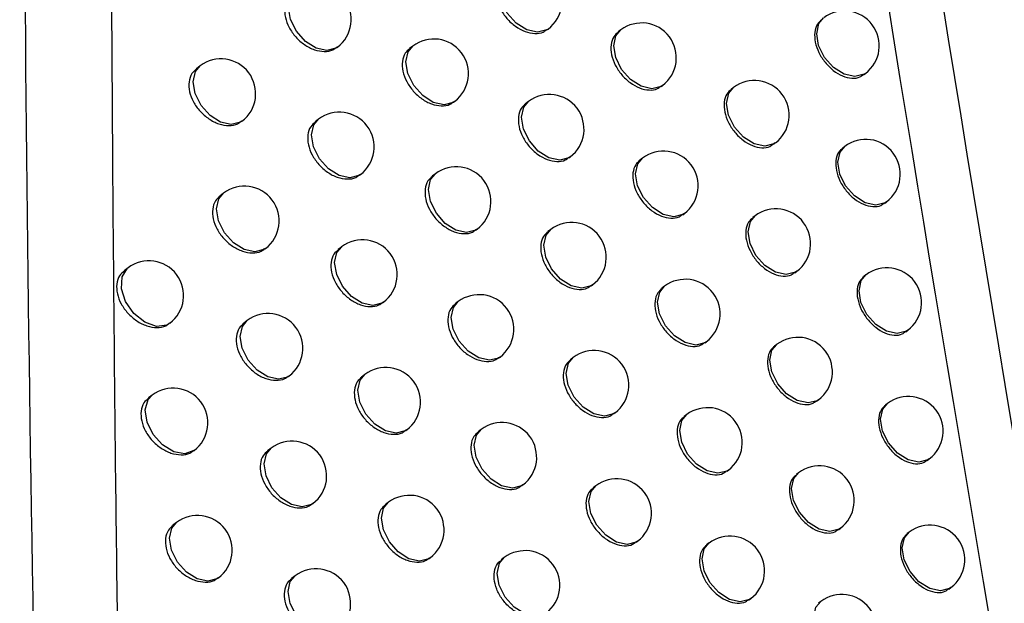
# Model space of a CAD drawing. Header units: millimetres. Extents: x 15231 to 16570, y 10019 to 11489.
# Tile 79 of 206: x 16370 to 16384, y 10265 to 10274. Entities that reach past the tile are written whole.
import ezdxf

# ---------------------------------------------------------------- set-up
doc = ezdxf.new("R2010")
doc.units = ezdxf.units.MM

msp = doc.modelspace()

# ---------------------------------------------------------------- linework, layer by layer
at = {"color": 7, "linetype": 'Continuous', "lineweight": 25}
for p, q in [((16377.265, 10273.475), (16377.283, 10273.488)), ((16378.328, 10273.474), (16378.29, 10273.445)), ((16374.236, 10273.219), (16374.246, 10273.226)), ((16375.332, 10273.243), (16375.286, 10273.208)), ((16372.268, 10272.956), (16372.214, 10272.916)), ((16381.825, 10272.827), (16381.855, 10272.849)), ((16378.909, 10272.659), (16378.931, 10272.676)), ((16379.953, 10272.644), (16379.919, 10272.618)), ((16375.921, 10272.434), (16375.935, 10272.445)), ((16376.999, 10272.444), (16376.957, 10272.412)), ((16372.864, 10272.153), (16372.871, 10272.158)), ((16373.974, 10272.188), (16373.925, 10272.151)), ((16380.53, 10271.826), (16380.556, 10271.846)), ((16381.556, 10271.797), (16381.526, 10271.775)), ((16377.583, 10271.632), (16377.601, 10271.646)), ((16378.642, 10271.628), (16378.605, 10271.6)), ((16374.566, 10271.381), (16374.577, 10271.39)), ((16375.658, 10271.402), (16375.613, 10271.368)), ((16372.607, 10271.122), (16372.554, 10271.082)), ((16382.128, 10270.976), (16382.158, 10270.999)), ((16379.222, 10270.813), (16379.245, 10270.83)), ((16380.264, 10270.795), (16380.23, 10270.77)), ((16376.245, 10270.593), (16376.261, 10270.604)), ((16377.32, 10270.6), (16377.279, 10270.569)), ((16374.308, 10270.35), (16374.259, 10270.313)), ((16373.201, 10270.318), (16373.209, 10270.324)), ((16371.23, 10270.047), (16371.174, 10270.004)), ((16380.839, 10269.977), (16380.866, 10269.997)), ((16381.862, 10269.946), (16381.833, 10269.924)), ((16377.903, 10269.787), (16377.922, 10269.802)), ((16378.959, 10269.781), (16378.922, 10269.753)), ((16374.898, 10269.542), (16374.91, 10269.552)), ((16375.986, 10269.56), (16375.942, 10269.527)), ((16372.948, 10269.287), (16372.896, 10269.248)), ((16382.434, 10269.124), (16382.465, 10269.148)), ((16379.538, 10268.965), (16379.562, 10268.983)), ((16380.576, 10268.945), (16380.544, 10268.921)), ((16376.573, 10268.75), (16376.589, 10268.762)), ((16377.643, 10268.755), (16377.603, 10268.724)), ((16374.643, 10268.51), (16374.596, 10268.474)), ((16373.541, 10268.482), (16373.55, 10268.488)), ((16371.579, 10268.213), (16371.524, 10268.172)), ((16381.151, 10268.126), (16381.179, 10268.147)), ((16382.172, 10268.093), (16382.143, 10268.071)), ((16378.226, 10267.941), (16378.246, 10267.957)), ((16379.279, 10267.932), (16379.243, 10267.905)), ((16375.233, 10267.702), (16375.246, 10267.712)), ((16376.317, 10267.717), (16376.274, 10267.684)), ((16372.175, 10267.411), (16372.181, 10267.415)), ((16373.291, 10267.449), (16373.24, 10267.411)), ((16382.743, 10267.271), (16382.774, 10267.295)), ((16379.857, 10267.116), (16379.881, 10267.134)), ((16380.892, 10267.094), (16380.86, 10267.07)), ((16376.903, 10266.906), (16376.92, 10266.919)), ((16377.97, 10266.908), (16377.93, 10266.878)), ((16374.981, 10266.669), (16374.935, 10266.634)), ((16373.883, 10266.644), (16373.893, 10266.651)), ((16371.93, 10266.378), (16371.876, 10266.338)), ((16381.466, 10266.274), (16381.494, 10266.296)), ((16382.484, 10266.239), (16382.456, 10266.218)), ((16378.551, 10266.094), (16378.572, 10266.11)), ((16379.601, 10266.083), (16379.565, 10266.056)), ((16375.57, 10265.86), (16375.584, 10265.871)), ((16376.651, 10265.872), (16376.608, 10265.84)), ((16372.525, 10265.575), (16372.532, 10265.58)), ((16373.636, 10265.61), (16373.587, 10265.573)), ((16383.054, 10265.416), (16383.086, 10265.441)), ((16380.178, 10265.265), (16380.203, 10265.284)), ((16381.21, 10265.241), (16381.179, 10265.217))]:
    msp.add_line(p, q, dxfattribs=at)
at = {"color": 7, "linetype": 'Continuous', "lineweight": 25, "flags": 128}
for points in [[(16377.283, 10273.488), (16377.262, 10273.474), (16377.13, 10273.441), (16376.976, 10273.475), (16376.823, 10273.572), (16376.694, 10273.717), (16376.608, 10273.888), (16376.58, 10274.059), (16376.612, 10274.204), (16376.68, 10274.286)], [(16374.246, 10273.226), (16374.225, 10273.212), (16374.094, 10273.179), (16373.94, 10273.213), (16373.786, 10273.31), (16373.657, 10273.455), (16373.572, 10273.626), (16373.543, 10273.797), (16373.576, 10273.942), (16373.644, 10274.024)], [(16381.855, 10272.849), (16381.834, 10272.835), (16381.703, 10272.802), (16381.548, 10272.836), (16381.395, 10272.933), (16381.266, 10273.078), (16381.18, 10273.249), (16381.152, 10273.42), (16381.185, 10273.565), (16381.252, 10273.648)], [(16378.931, 10272.676), (16378.91, 10272.662), (16378.778, 10272.628), (16378.624, 10272.663), (16378.471, 10272.76), (16378.342, 10272.905), (16378.256, 10273.076), (16378.228, 10273.247), (16378.26, 10273.391), (16378.328, 10273.474)], [(16375.935, 10272.445), (16375.914, 10272.431), (16375.783, 10272.397), (16375.628, 10272.431), (16375.475, 10272.529), (16375.346, 10272.674), (16375.261, 10272.845), (16375.232, 10273.016), (16375.265, 10273.16), (16375.332, 10273.243)], [(16372.871, 10272.158), (16372.85, 10272.144), (16372.718, 10272.111), (16372.564, 10272.145), (16372.411, 10272.242), (16372.282, 10272.387), (16372.196, 10272.558), (16372.168, 10272.729), (16372.2, 10272.874), (16372.268, 10272.956)], [(16380.556, 10271.846), (16380.535, 10271.832), (16380.404, 10271.798), (16380.249, 10271.833), (16380.096, 10271.93), (16379.967, 10272.075), (16379.882, 10272.246), (16379.853, 10272.417), (16379.886, 10272.562), (16379.953, 10272.644)], [(16377.601, 10271.646), (16377.58, 10271.632), (16377.449, 10271.598), (16377.295, 10271.633), (16377.141, 10271.73), (16377.012, 10271.875), (16376.927, 10272.046), (16376.898, 10272.217), (16376.931, 10272.361), (16376.999, 10272.444)], [(16374.577, 10271.39), (16374.556, 10271.376), (16374.424, 10271.342), (16374.27, 10271.377), (16374.117, 10271.474), (16373.988, 10271.619), (16373.902, 10271.79), (16373.874, 10271.961), (16373.906, 10272.105), (16373.974, 10272.188)], [(16382.158, 10270.999), (16382.138, 10270.985), (16382.006, 10270.952), (16381.852, 10270.986), (16381.699, 10271.083), (16381.569, 10271.228), (16381.484, 10271.399), (16381.455, 10271.57), (16381.488, 10271.715), (16381.556, 10271.797)], [(16379.245, 10270.83), (16379.224, 10270.816), (16379.092, 10270.782), (16378.938, 10270.817), (16378.785, 10270.914), (16378.656, 10271.059), (16378.57, 10271.23), (16378.542, 10271.401), (16378.574, 10271.546), (16378.642, 10271.628)], [(16376.261, 10270.604), (16376.24, 10270.59), (16376.108, 10270.557), (16375.954, 10270.591), (16375.801, 10270.688), (16375.672, 10270.833), (16375.586, 10271.004), (16375.558, 10271.175), (16375.59, 10271.32), (16375.658, 10271.402)], [(16373.209, 10270.324), (16373.188, 10270.31), (16373.057, 10270.277), (16372.903, 10270.311), (16372.749, 10270.408), (16372.62, 10270.553), (16372.535, 10270.724), (16372.506, 10270.895), (16372.539, 10271.04), (16372.607, 10271.122)], [(16380.866, 10269.997), (16380.845, 10269.983), (16380.714, 10269.95), (16380.56, 10269.984), (16380.406, 10270.081), (16380.277, 10270.226), (16380.192, 10270.397), (16380.163, 10270.568), (16380.196, 10270.713), (16380.264, 10270.795)], [(16377.922, 10269.802), (16377.901, 10269.788), (16377.77, 10269.754), (16377.616, 10269.789), (16377.462, 10269.886), (16377.333, 10270.031), (16377.248, 10270.202), (16377.219, 10270.373), (16377.252, 10270.518), (16377.32, 10270.6)], [(16374.91, 10269.552), (16374.889, 10269.538), (16374.758, 10269.504), (16374.604, 10269.538), (16374.45, 10269.636), (16374.321, 10269.781), (16374.236, 10269.952), (16374.207, 10270.123), (16374.24, 10270.267), (16374.308, 10270.35)], [(16371.832, 10269.249), (16371.79, 10269.223), (16371.641, 10269.203), (16371.473, 10269.262), (16371.315, 10269.388), (16371.195, 10269.56), (16371.134, 10269.747), (16371.144, 10269.917), (16371.221, 10270.04), (16371.23, 10270.047)], [(16382.465, 10269.148), (16382.444, 10269.134), (16382.313, 10269.1), (16382.158, 10269.134), (16382.005, 10269.232), (16381.876, 10269.377), (16381.79, 10269.548), (16381.762, 10269.718), (16381.795, 10269.863), (16381.862, 10269.946)], [(16379.562, 10268.983), (16379.541, 10268.969), (16379.409, 10268.935), (16379.255, 10268.97), (16379.102, 10269.067), (16378.973, 10269.212), (16378.887, 10269.383), (16378.859, 10269.554), (16378.891, 10269.698), (16378.959, 10269.781)], [(16376.589, 10268.762), (16376.568, 10268.748), (16376.437, 10268.715), (16376.282, 10268.749), (16376.129, 10268.846), (16376, 10268.991), (16375.915, 10269.162), (16375.886, 10269.333), (16375.919, 10269.478), (16375.986, 10269.56)], [(16373.55, 10268.488), (16373.529, 10268.474), (16373.398, 10268.441), (16373.244, 10268.475), (16373.09, 10268.572), (16372.961, 10268.717), (16372.876, 10268.888), (16372.847, 10269.059), (16372.88, 10269.204), (16372.948, 10269.287)], [(16381.179, 10268.147), (16381.158, 10268.133), (16381.027, 10268.1), (16380.872, 10268.134), (16380.719, 10268.231), (16380.59, 10268.376), (16380.504, 10268.547), (16380.476, 10268.718), (16380.508, 10268.863), (16380.576, 10268.945)], [(16378.246, 10267.957), (16378.225, 10267.943), (16378.094, 10267.909), (16377.939, 10267.943), (16377.786, 10268.04), (16377.657, 10268.186), (16377.571, 10268.357), (16377.543, 10268.527), (16377.575, 10268.672), (16377.643, 10268.755)], [(16375.246, 10267.712), (16375.225, 10267.698), (16375.093, 10267.664), (16374.939, 10267.699), (16374.786, 10267.796), (16374.657, 10267.941), (16374.571, 10268.112), (16374.543, 10268.283), (16374.575, 10268.427), (16374.643, 10268.51)], [(16372.181, 10267.415), (16372.18, 10267.414), (16372.048, 10267.368), (16371.888, 10267.397), (16371.727, 10267.495), (16371.591, 10267.646), (16371.504, 10267.826), (16371.479, 10268.003), (16371.521, 10268.149), (16371.579, 10268.213)], [(16382.774, 10267.295), (16382.753, 10267.281), (16382.622, 10267.247), (16382.468, 10267.282), (16382.314, 10267.379), (16382.185, 10267.524), (16382.1, 10267.695), (16382.071, 10267.866), (16382.104, 10268.01), (16382.172, 10268.093)], [(16379.881, 10267.134), (16379.86, 10267.12), (16379.729, 10267.087), (16379.575, 10267.121), (16379.421, 10267.218), (16379.292, 10267.363), (16379.207, 10267.534), (16379.178, 10267.705), (16379.211, 10267.85), (16379.279, 10267.932)], [(16376.92, 10266.919), (16376.899, 10266.905), (16376.767, 10266.871), (16376.613, 10266.906), (16376.46, 10267.003), (16376.331, 10267.148), (16376.245, 10267.319), (16376.217, 10267.49), (16376.249, 10267.635), (16376.317, 10267.717)], [(16373.893, 10266.651), (16373.872, 10266.637), (16373.741, 10266.603), (16373.587, 10266.638), (16373.433, 10266.735), (16373.304, 10266.88), (16373.219, 10267.051), (16373.19, 10267.222), (16373.223, 10267.367), (16373.291, 10267.449)], [(16381.494, 10266.296), (16381.474, 10266.282), (16381.342, 10266.248), (16381.188, 10266.282), (16381.035, 10266.38), (16380.905, 10266.525), (16380.82, 10266.696), (16380.791, 10266.867), (16380.824, 10267.011), (16380.892, 10267.094)], [(16378.572, 10266.11), (16378.551, 10266.096), (16378.42, 10266.062), (16378.266, 10266.097), (16378.112, 10266.194), (16377.983, 10266.339), (16377.898, 10266.51), (16377.869, 10266.681), (16377.902, 10266.825), (16377.97, 10266.908)], [(16375.584, 10265.871), (16375.563, 10265.857), (16375.431, 10265.823), (16375.277, 10265.857), (16375.124, 10265.955), (16374.995, 10266.1), (16374.909, 10266.271), (16374.881, 10266.442), (16374.913, 10266.586), (16374.981, 10266.669)], [(16372.532, 10265.58), (16372.511, 10265.566), (16372.38, 10265.533), (16372.226, 10265.567), (16372.072, 10265.664), (16371.943, 10265.809), (16371.858, 10265.98), (16371.829, 10266.151), (16371.862, 10266.296), (16371.93, 10266.378)], [(16383.086, 10265.441), (16383.065, 10265.427), (16382.934, 10265.393), (16382.78, 10265.427), (16382.626, 10265.525), (16382.497, 10265.67), (16382.412, 10265.841), (16382.383, 10266.012), (16382.416, 10266.156), (16382.484, 10266.239)], [(16380.203, 10265.284), (16380.182, 10265.27), (16380.051, 10265.237), (16379.897, 10265.271), (16379.743, 10265.368), (16379.614, 10265.513), (16379.529, 10265.684), (16379.5, 10265.855), (16379.533, 10266), (16379.601, 10266.083)], [(16377.253, 10265.074), (16377.232, 10265.06), (16377.101, 10265.026), (16376.947, 10265.061), (16376.793, 10265.158), (16376.664, 10265.303), (16376.579, 10265.474), (16376.55, 10265.645), (16376.583, 10265.79), (16376.651, 10265.872)], [(16374.239, 10264.812), (16374.218, 10264.798), (16374.086, 10264.764), (16373.932, 10264.799), (16373.779, 10264.896), (16373.65, 10265.041), (16373.564, 10265.212), (16373.536, 10265.383), (16373.568, 10265.528), (16373.636, 10265.61)], [(16381.813, 10264.443), (16381.792, 10264.429), (16381.66, 10264.395), (16381.506, 10264.43), (16381.353, 10264.527), (16381.224, 10264.672), (16381.138, 10264.843), (16381.11, 10265.014), (16381.142, 10265.158), (16381.21, 10265.241)]]:
    msp.add_lwpolyline(points, dxfattribs=at)
at = {"color": 7, "linetype": 'Continuous', "lineweight": 25}
for centre in [(16376.981, 10273.887), (16373.945, 10273.625), (16381.554, 10273.248), (16378.63, 10273.075), (16375.634, 10272.844), (16372.569, 10272.557), (16380.255, 10272.245), (16377.3, 10272.045), (16374.276, 10271.789), (16381.857, 10271.398), (16378.944, 10271.229), (16375.959, 10271.003), (16372.908, 10270.723), (16380.565, 10270.396), (16377.621, 10270.201), (16374.609, 10269.951), (16371.531, 10269.648), (16382.164, 10269.547), (16379.26, 10269.382), (16376.288, 10269.161), (16373.249, 10268.888), (16380.878, 10268.546), (16377.945, 10268.356), (16374.944, 10268.111), (16371.88, 10267.814), (16382.473, 10267.694), (16379.58, 10267.533), (16376.618, 10267.318), (16373.592, 10267.05), (16381.193, 10266.695), (16378.271, 10266.509), (16375.283, 10266.27), (16372.231, 10265.979), (16382.785, 10265.84), (16379.902, 10265.683), (16376.952, 10265.473), (16373.938, 10265.211), (16381.512, 10264.842)]:
    msp.add_arc(centre, 0.5, 307.0492, 127.0492, dxfattribs=at)
msp.add_open_spline([(16387.242, 10248.939), (16382.935, 10272.71), (16379.344, 10296.169), (16376.414, 10319.284)], degree=3, dxfattribs=at)
for points, knots in [([(16370.256, 10318.29), (16370.047, 10309.368), (16369.629, 10291.523), (16369.747, 10265.005), (16370.283, 10247.321), (16370.543, 10238.742)], [0, 0, 0, 0, 0.339841, 0.679707, 1, 1, 1, 1]), ([(16376.53, 10312.237), (16377.966, 10301.399), (16379.546, 10290.479), (16383.01, 10268.486), (16384.891, 10257.424), (16386.928, 10246.301)], [0, 0, 0, 0, 0.5, 0.5, 1, 1, 1, 1]), ([(16370.997, 10288.109), (16370.992, 10287.125), (16370.98, 10285.147), (16370.973, 10282.157), (16370.973, 10279.128), (16370.981, 10275.508), (16371.006, 10271.264), (16371.052, 10266.366), (16371.1, 10263.053), (16371.124, 10261.376)], [0, 0, 0, 0, 0.110782, 0.222927, 0.336436, 0.45131, 0.629589, 0.812485, 1, 1, 1, 1]), ([(16376.641, 10274.251), (16376.617, 10274.231), (16376.563, 10274.186), (16376.529, 10274.07), (16376.536, 10273.927), (16376.59, 10273.776), (16376.685, 10273.635), (16376.81, 10273.52), (16376.952, 10273.444), (16377.091, 10273.416), (16377.201, 10273.429), (16377.245, 10273.467), (16377.261, 10273.481)], [0, 0, 0, 0, 0.085319, 0.192601, 0.299754, 0.406886, 0.514115, 0.62151, 0.729052, 0.836655, 0.944214, 1, 1, 1, 1]), ([(16373.596, 10273.983), (16373.572, 10273.962), (16373.517, 10273.916), (16373.482, 10273.8), (16373.489, 10273.657), (16373.545, 10273.508), (16373.642, 10273.369), (16373.77, 10273.256), (16373.915, 10273.182), (16374.058, 10273.157), (16374.17, 10273.172), (16374.216, 10273.211), (16374.232, 10273.224)], [0, 0, 0, 0, 0.085479, 0.192618, 0.299424, 0.406165, 0.513137, 0.620523, 0.728303, 0.836279, 0.94418, 1, 1, 1, 1]), ([(16381.225, 10273.621), (16381.202, 10273.602), (16381.151, 10273.558), (16381.118, 10273.443), (16381.124, 10273.3), (16381.177, 10273.147), (16381.269, 10273.004), (16381.389, 10272.885), (16381.525, 10272.805), (16381.659, 10272.774), (16381.763, 10272.783), (16381.806, 10272.82), (16381.821, 10272.833)], [0, 0, 0, 0, 0.085169, 0.192545, 0.299921, 0.407298, 0.514676, 0.622053, 0.729426, 0.836797, 0.944169, 1, 1, 1, 1]), ([(16378.293, 10273.441), (16378.27, 10273.422), (16378.217, 10273.377), (16378.183, 10273.262), (16378.19, 10273.119), (16378.244, 10272.967), (16378.337, 10272.825), (16378.461, 10272.709), (16378.6, 10272.631), (16378.738, 10272.602), (16378.845, 10272.614), (16378.889, 10272.652), (16378.904, 10272.665)], [0, 0, 0, 0, 0.085255, 0.192587, 0.299865, 0.407136, 0.514456, 0.621851, 0.729306, 0.836777, 0.944219, 1, 1, 1, 1]), ([(16375.289, 10273.204), (16375.265, 10273.184), (16375.211, 10273.139), (16375.177, 10273.022), (16375.183, 10272.88), (16375.239, 10272.729), (16375.335, 10272.59), (16375.461, 10272.476), (16375.604, 10272.4), (16375.745, 10272.374), (16375.856, 10272.387), (16375.901, 10272.426), (16375.916, 10272.439)], [0, 0, 0, 0, 0.0853801, 0.1926083, 0.2996286, 0.4066091, 0.5137389, 0.62113, 0.7287637, 0.8365099, 0.9441991, 1, 1, 1, 1]), ([(16372.217, 10272.912), (16372.193, 10272.892), (16372.137, 10272.845), (16372.102, 10272.728), (16372.109, 10272.586), (16372.166, 10272.437), (16372.263, 10272.299), (16372.392, 10272.188), (16372.539, 10272.114), (16372.684, 10272.09), (16372.797, 10272.106), (16372.844, 10272.145), (16372.859, 10272.159)], [0, 0, 0, 0, 0.0855706, 0.1926244, 0.2992353, 0.4057584, 0.5125886, 0.619969, 0.7278822, 0.83607, 0.9441664, 1, 1, 1, 1]), ([(16379.922, 10272.615), (16379.899, 10272.596), (16379.847, 10272.552), (16379.814, 10272.436), (16379.82, 10272.293), (16379.874, 10272.141), (16379.966, 10271.998), (16380.088, 10271.881), (16380.226, 10271.801), (16380.361, 10271.771), (16380.467, 10271.782), (16380.511, 10271.819), (16380.526, 10271.832)], [0, 0, 0, 0, 0.0852048, 0.1925678, 0.2999192, 0.4072727, 0.5146422, 0.622031, 0.7294295, 0.8368232, 0.9442037, 1, 1, 1, 1]), ([(16376.96, 10272.409), (16376.936, 10272.389), (16376.883, 10272.344), (16376.849, 10272.228), (16376.855, 10272.085), (16376.91, 10271.934), (16377.005, 10271.793), (16377.129, 10271.678), (16377.27, 10271.601), (16377.409, 10271.574), (16377.518, 10271.586), (16377.563, 10271.624), (16377.578, 10271.637)], [0, 0, 0, 0, 0.085303, 0.192598, 0.29978, 0.406945, 0.514195, 0.621589, 0.729111, 0.836683, 0.944214, 1, 1, 1, 1]), ([(16373.928, 10272.147), (16373.904, 10272.127), (16373.849, 10272.081), (16373.814, 10271.964), (16373.821, 10271.822), (16373.877, 10271.672), (16373.974, 10271.533), (16374.101, 10271.42), (16374.245, 10271.345), (16374.388, 10271.32), (16374.5, 10271.335), (16374.546, 10271.374), (16374.561, 10271.387)], [0, 0, 0, 0, 0.085452, 0.192614, 0.299475, 0.406277, 0.513288, 0.620674, 0.728416, 0.836334, 0.944182, 1, 1, 1, 1]), ([(16381.529, 10271.771), (16381.506, 10271.752), (16381.455, 10271.709), (16381.422, 10271.594), (16381.429, 10271.451), (16381.481, 10271.298), (16381.573, 10271.154), (16381.693, 10271.035), (16381.828, 10270.954), (16381.962, 10270.923), (16382.066, 10270.932), (16382.109, 10270.969), (16382.124, 10270.982)], [0, 0, 0, 0, 0.085163, 0.19254, 0.299917, 0.407294, 0.51467, 0.622044, 0.729414, 0.836785, 0.94416, 1, 1, 1, 1]), ([(16378.608, 10271.596), (16378.584, 10271.577), (16378.532, 10271.532), (16378.498, 10271.417), (16378.505, 10271.274), (16378.558, 10271.122), (16378.652, 10270.98), (16378.775, 10270.864), (16378.914, 10270.785), (16379.051, 10270.756), (16379.159, 10270.768), (16379.203, 10270.806), (16379.218, 10270.818)], [0, 0, 0, 0, 0.085244, 0.192584, 0.299879, 0.40717, 0.514502, 0.621896, 0.729338, 0.83679, 0.944217, 1, 1, 1, 1]), ([(16375.616, 10271.365), (16375.592, 10271.345), (16375.538, 10271.299), (16375.504, 10271.183), (16375.51, 10271.04), (16375.565, 10270.89), (16375.661, 10270.75), (16375.787, 10270.636), (16375.93, 10270.56), (16376.07, 10270.533), (16376.181, 10270.546), (16376.226, 10270.585), (16376.241, 10270.598)], [0, 0, 0, 0, 0.08536, 0.192605, 0.299665, 0.40669, 0.513849, 0.62124, 0.728846, 0.83655, 0.944201, 1, 1, 1, 1]), ([(16372.557, 10271.079), (16372.532, 10271.058), (16372.477, 10271.012), (16372.442, 10270.895), (16372.449, 10270.753), (16372.505, 10270.604), (16372.603, 10270.466), (16372.732, 10270.354), (16372.877, 10270.28), (16373.022, 10270.256), (16373.135, 10270.271), (16373.181, 10270.31), (16373.197, 10270.324)], [0, 0, 0, 0, 0.085537, 0.19262, 0.299298, 0.405895, 0.512772, 0.620153, 0.72802, 0.836136, 0.944167, 1, 1, 1, 1]), ([(16380.233, 10270.767), (16380.21, 10270.747), (16380.158, 10270.704), (16380.125, 10270.588), (16380.131, 10270.445), (16380.185, 10270.293), (16380.277, 10270.15), (16380.399, 10270.032), (16380.536, 10269.952), (16380.671, 10269.922), (16380.777, 10269.933), (16380.82, 10269.97), (16380.835, 10269.983)], [0, 0, 0, 0, 0.085197, 0.192564, 0.299923, 0.407284, 0.514658, 0.622045, 0.729436, 0.836823, 0.944199, 1, 1, 1, 1]), ([(16377.282, 10270.566), (16377.258, 10270.546), (16377.205, 10270.501), (16377.171, 10270.385), (16377.177, 10270.242), (16377.232, 10270.091), (16377.326, 10269.95), (16377.451, 10269.834), (16377.591, 10269.757), (16377.73, 10269.729), (16377.839, 10269.742), (16377.883, 10269.78), (16377.898, 10269.793)], [0, 0, 0, 0, 0.085289, 0.192595, 0.299804, 0.406998, 0.514267, 0.621662, 0.729164, 0.836708, 0.944214, 1, 1, 1, 1]), ([(16374.262, 10270.31), (16374.238, 10270.289), (16374.183, 10270.244), (16374.149, 10270.127), (16374.155, 10269.984), (16374.211, 10269.834), (16374.308, 10269.695), (16374.435, 10269.582), (16374.579, 10269.507), (16374.721, 10269.482), (16374.833, 10269.496), (16374.878, 10269.535), (16374.894, 10269.548)], [0, 0, 0, 0, 0.085427, 0.19261, 0.299523, 0.406381, 0.513429, 0.620815, 0.728522, 0.836385, 0.944184, 1, 1, 1, 1]), ([(16371.177, 10270.001), (16371.152, 10269.98), (16371.096, 10269.933), (16371.061, 10269.816), (16371.068, 10269.674), (16371.125, 10269.526), (16371.224, 10269.389), (16371.353, 10269.277), (16371.501, 10269.204), (16371.646, 10269.181), (16371.761, 10269.197), (16371.808, 10269.237), (16371.823, 10269.251)], [0, 0, 0, 0, 0.085635, 0.192627, 0.2991, 0.405471, 0.512201, 0.619578, 0.727585, 0.835923, 0.944159, 1, 1, 1, 1]), ([(16381.836, 10269.92), (16381.813, 10269.901), (16381.762, 10269.858), (16381.729, 10269.743), (16381.736, 10269.6), (16381.788, 10269.447), (16381.88, 10269.303), (16381.999, 10269.184), (16382.135, 10269.103), (16382.268, 10269.071), (16382.372, 10269.08), (16382.415, 10269.117), (16382.43, 10269.13)], [0, 0, 0, 0, 0.0851574, 0.1925352, 0.2999118, 0.4072872, 0.5146604, 0.6220309, 0.7294, 0.8367722, 0.9441516, 1, 1, 1, 1]), ([(16378.925, 10269.75), (16378.902, 10269.73), (16378.85, 10269.686), (16378.816, 10269.57), (16378.822, 10269.427), (16378.876, 10269.275), (16378.97, 10269.133), (16379.092, 10269.017), (16379.231, 10268.938), (16379.368, 10268.909), (16379.475, 10268.92), (16379.519, 10268.958), (16379.534, 10268.971)], [0, 0, 0, 0, 0.085234, 0.19258, 0.299891, 0.407199, 0.514542, 0.621934, 0.729364, 0.836801, 0.944214, 1, 1, 1, 1]), ([(16375.945, 10269.524), (16375.921, 10269.504), (16375.867, 10269.458), (16375.833, 10269.342), (16375.84, 10269.199), (16375.895, 10269.049), (16375.99, 10268.908), (16376.116, 10268.794), (16376.258, 10268.718), (16376.398, 10268.691), (16376.508, 10268.704), (16376.553, 10268.743), (16376.568, 10268.756)], [0, 0, 0, 0, 0.085342, 0.192602, 0.299699, 0.406765, 0.51395, 0.621341, 0.728921, 0.836586, 0.944203, 1, 1, 1, 1]), ([(16372.899, 10269.244), (16372.874, 10269.224), (16372.819, 10269.177), (16372.784, 10269.06), (16372.791, 10268.918), (16372.847, 10268.769), (16372.945, 10268.631), (16373.073, 10268.518), (16373.218, 10268.444), (16373.362, 10268.42), (16373.475, 10268.435), (16373.521, 10268.474), (16373.537, 10268.487)], [0, 0, 0, 0, 0.085505, 0.192616, 0.299356, 0.406023, 0.512945, 0.620326, 0.728149, 0.836198, 0.944169, 1, 1, 1, 1]), ([(16380.547, 10268.917), (16380.524, 10268.898), (16380.472, 10268.854), (16380.439, 10268.739), (16380.445, 10268.596), (16380.498, 10268.443), (16380.591, 10268.3), (16380.712, 10268.182), (16380.848, 10268.102), (16380.983, 10268.072), (16381.089, 10268.082), (16381.132, 10268.119), (16381.147, 10268.132)], [0, 0, 0, 0, 0.08519, 0.19256, 0.299925, 0.407293, 0.514669, 0.622054, 0.72944, 0.83682, 0.944193, 1, 1, 1, 1]), ([(16377.606, 10268.721), (16377.583, 10268.701), (16377.53, 10268.656), (16377.496, 10268.54), (16377.502, 10268.398), (16377.557, 10268.246), (16377.651, 10268.105), (16377.775, 10267.989), (16377.915, 10267.912), (16378.053, 10267.884), (16378.162, 10267.896), (16378.206, 10267.934), (16378.221, 10267.947)], [0, 0, 0, 0, 0.0852758, 0.1925912, 0.299825, 0.4070464, 0.514333, 0.6217266, 0.7292118, 0.8367299, 0.9442144, 1, 1, 1, 1]), ([(16374.599, 10268.471), (16374.575, 10268.45), (16374.52, 10268.405), (16374.485, 10268.288), (16374.492, 10268.146), (16374.548, 10267.996), (16374.644, 10267.856), (16374.771, 10267.743), (16374.914, 10267.667), (16375.056, 10267.642), (16375.167, 10267.655), (16375.213, 10267.694), (16375.228, 10267.708)], [0, 0, 0, 0, 0.085404, 0.192607, 0.299567, 0.406477, 0.51356, 0.620946, 0.72862, 0.836433, 0.944187, 1, 1, 1, 1]), ([(16371.527, 10268.168), (16371.502, 10268.148), (16371.447, 10268.101), (16371.411, 10267.984), (16371.419, 10267.842), (16371.475, 10267.693), (16371.573, 10267.556), (16371.703, 10267.444), (16371.849, 10267.371), (16371.995, 10267.347), (16372.109, 10267.363), (16372.155, 10267.403), (16372.171, 10267.417)], [0, 0, 0, 0, 0.0855969, 0.1926224, 0.2991699, 0.4056227, 0.5124059, 0.6197827, 0.7277377, 0.8359952, 0.944159, 1, 1, 1, 1]), ([(16382.146, 10268.068), (16382.123, 10268.049), (16382.072, 10268.006), (16382.04, 10267.891), (16382.046, 10267.748), (16382.098, 10267.595), (16382.189, 10267.451), (16382.309, 10267.331), (16382.444, 10267.25), (16382.577, 10267.218), (16382.681, 10267.227), (16382.724, 10267.264), (16382.738, 10267.277)], [0, 0, 0, 0, 0.085152, 0.19253, 0.299906, 0.407278, 0.514648, 0.622015, 0.729383, 0.836758, 0.944142, 1, 1, 1, 1]), ([(16379.246, 10267.902), (16379.222, 10267.882), (16379.17, 10267.838), (16379.136, 10267.722), (16379.143, 10267.579), (16379.196, 10267.427), (16379.29, 10267.285), (16379.412, 10267.168), (16379.55, 10267.089), (16379.687, 10267.06), (16379.794, 10267.071), (16379.838, 10267.109), (16379.852, 10267.122)], [0, 0, 0, 0, 0.085225, 0.192577, 0.299901, 0.407224, 0.514576, 0.621967, 0.729387, 0.836809, 0.944212, 1, 1, 1, 1]), ([(16376.277, 10267.681), (16376.253, 10267.661), (16376.199, 10267.616), (16376.165, 10267.5), (16376.172, 10267.357), (16376.227, 10267.206), (16376.322, 10267.065), (16376.447, 10266.951), (16376.589, 10266.874), (16376.729, 10266.847), (16376.838, 10266.86), (16376.883, 10266.899), (16376.898, 10266.912)], [0, 0, 0, 0, 0.085325, 0.192599, 0.299729, 0.406833, 0.514043, 0.621434, 0.728991, 0.836619, 0.944204, 1, 1, 1, 1]), ([(16373.243, 10267.407), (16373.219, 10267.387), (16373.164, 10267.341), (16373.129, 10267.224), (16373.136, 10267.082), (16373.192, 10266.932), (16373.289, 10266.794), (16373.417, 10266.681), (16373.562, 10266.607), (16373.705, 10266.582), (16373.817, 10266.596), (16373.863, 10266.636), (16373.879, 10266.649)], [0, 0, 0, 0, 0.085476, 0.192612, 0.299411, 0.406142, 0.513106, 0.620488, 0.728271, 0.836257, 0.944171, 1, 1, 1, 1]), ([(16380.863, 10267.066), (16380.84, 10267.047), (16380.788, 10267.003), (16380.755, 10266.888), (16380.762, 10266.745), (16380.815, 10266.592), (16380.907, 10266.449), (16381.028, 10266.331), (16381.164, 10266.251), (16381.299, 10266.22), (16381.404, 10266.23), (16381.447, 10266.267), (16381.462, 10266.28)], [0, 0, 0, 0, 0.085183, 0.192555, 0.299926, 0.407298, 0.514676, 0.622058, 0.729439, 0.836815, 0.944187, 1, 1, 1, 1]), ([(16377.933, 10266.875), (16377.91, 10266.855), (16377.857, 10266.81), (16377.823, 10266.695), (16377.83, 10266.552), (16377.884, 10266.4), (16377.978, 10266.259), (16378.102, 10266.143), (16378.241, 10266.065), (16378.379, 10266.037), (16378.488, 10266.049), (16378.532, 10266.087), (16378.547, 10266.1)], [0, 0, 0, 0, 0.085263, 0.192588, 0.299844, 0.40709, 0.514392, 0.621785, 0.729254, 0.836749, 0.944214, 1, 1, 1, 1]), ([(16374.938, 10266.63), (16374.914, 10266.61), (16374.86, 10266.564), (16374.825, 10266.448), (16374.832, 10266.305), (16374.887, 10266.155), (16374.983, 10266.015), (16375.109, 10265.902), (16375.253, 10265.826), (16375.394, 10265.8), (16375.505, 10265.814), (16375.55, 10265.852), (16375.566, 10265.866)], [0, 0, 0, 0, 0.085382, 0.192604, 0.299607, 0.406567, 0.513681, 0.621068, 0.728711, 0.836478, 0.944189, 1, 1, 1, 1]), ([(16371.879, 10266.334), (16371.854, 10266.314), (16371.799, 10266.267), (16371.764, 10266.15), (16371.771, 10266.008), (16371.827, 10265.859), (16371.925, 10265.721), (16372.054, 10265.61), (16372.2, 10265.536), (16372.345, 10265.512), (16372.459, 10265.528), (16372.505, 10265.567), (16372.521, 10265.581)], [0, 0, 0, 0, 0.085561, 0.192618, 0.299236, 0.405766, 0.512599, 0.619975, 0.727882, 0.836064, 0.944159, 1, 1, 1, 1]), ([(16382.459, 10266.214), (16382.436, 10266.195), (16382.385, 10266.152), (16382.353, 10266.037), (16382.359, 10265.894), (16382.411, 10265.741), (16382.502, 10265.597), (16382.621, 10265.478), (16382.756, 10265.396), (16382.889, 10265.364), (16382.993, 10265.373), (16383.035, 10265.409), (16383.05, 10265.422)], [0, 0, 0, 0, 0.085147, 0.192526, 0.299899, 0.407267, 0.514631, 0.621995, 0.729363, 0.836742, 0.944133, 1, 1, 1, 1]), ([(16379.569, 10266.052), (16379.545, 10266.033), (16379.493, 10265.989), (16379.459, 10265.873), (16379.466, 10265.73), (16379.52, 10265.578), (16379.613, 10265.436), (16379.735, 10265.319), (16379.873, 10265.239), (16380.009, 10265.21), (16380.115, 10265.221), (16380.159, 10265.258), (16380.174, 10265.271)], [0, 0, 0, 0, 0.085216, 0.192573, 0.299909, 0.407246, 0.514605, 0.621995, 0.729405, 0.836815, 0.944208, 1, 1, 1, 1]), ([(16377.234, 10265.063), (16377.204, 10265.045), (16377.141, 10265.006), (16377.011, 10265.006), (16376.869, 10265.052), (16376.732, 10265.145), (16376.616, 10265.271), (16376.535, 10265.418), (16376.498, 10265.569), (16376.51, 10265.704), (16376.551, 10265.797), (16376.598, 10265.826), (16376.612, 10265.835)], [0, 0, 0, 0, 0.095879, 0.203238, 0.310728, 0.418314, 0.525909, 0.633412, 0.740758, 0.847956, 0.955096, 1, 1, 1, 1]), ([(16373.59, 10265.569), (16373.565, 10265.549), (16373.511, 10265.503), (16373.476, 10265.386), (16373.483, 10265.244), (16373.539, 10265.094), (16373.635, 10264.955), (16373.763, 10264.842), (16373.907, 10264.768), (16374.05, 10264.742), (16374.162, 10264.757), (16374.208, 10264.796), (16374.224, 10264.809)], [0, 0, 0, 0, 0.0854493, 0.1926085, 0.2994623, 0.4062542, 0.5132573, 0.6206391, 0.7283841, 0.836312, 0.944173, 1, 1, 1, 1])]:
    msp.add_open_spline(points, degree=3, knots=knots, dxfattribs=at)

doc.saveas('drawing.dxf')
